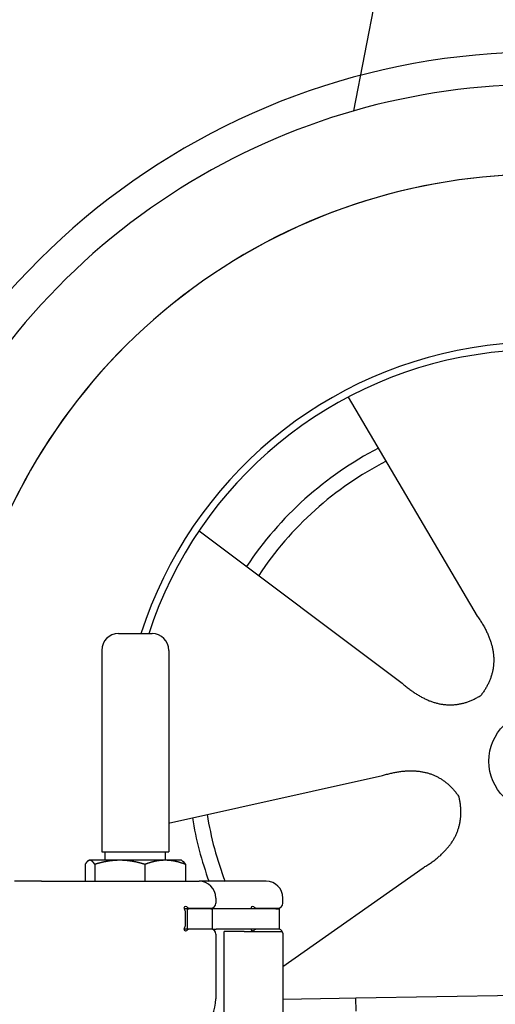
# Model space of a CAD drawing. Extents: x 1073 to 6773, y 6141 to 11466.
# Tile 47 of 53: x 4451 to 4734, y 10129 to 10716. Entities that reach past the tile are written whole.
import ezdxf

# ---------------------------------------------------------------- set-up
doc = ezdxf.new("R2010")
doc.units = 0
doc.layers.get('0').update_dxf_attribs({"linetype": 'CONTINUOUS'})
doc.layers.add('CAR', color=10, linetype='CONTINUOUS')

msp = doc.modelspace()

# ---------------------------------------------------------------- linework, layer by layer
for p, q in [((4509.57, 10349.98), (4529.57, 10349.98)), ((4499.57, 10339.98), (4499.57, 10219.98)), ((4539.57, 10339.98), (4539.57, 10219.98)), ((4492.07, 10214.98), (4491.61, 10214.71)), ((4492.52, 10214.98), (4492.07, 10214.98)), ((4510.35, 10214.98), (4492.52, 10214.98)), ((4499.57, 10219.98), (4539.57, 10219.98)), ((4501.57, 10214.98), (4501.57, 10219.98)), ((4537.39, 10214.98), (4510.35, 10214.98)), ((4547.07, 10214.98), (4537.39, 10214.98)), ((4537.57, 10214.98), (4537.57, 10219.98)), ((4547.07, 10214.98), (4547.53, 10214.71)), ((4489.65, 10212.52), (4489.65, 10202.48)), ((4495.39, 10212.52), (4495.39, 10202.48)), ((4525.31, 10212.52), (4525.31, 10202.48)), ((4549.48, 10212.52), (4549.48, 10202.48)), ((4463.57, 10202.48), (4447.57, 10202.48)), ((4463.57, 10202.48), (4557.57, 10202.48)), ((4597.57, 10202.48), (4557.57, 10202.48)), ((4567.57, 10192.48), (4567.57, 10189.48)), ((4607.57, 10189.48), (4607.57, 10192.48)), ((4550.57, 10185.98), (4548.7, 10185.98)), ((4550.57, 10185.98), (4551.57, 10185.98)), ((4550.57, 10185.98), (4550.57, 10173.98)), ((4564.57, 10185.98), (4551.57, 10185.98)), ((4552.21, 10186.48), (4564.57, 10186.48)), ((4564.57, 10185.98), (4565.57, 10185.98)), ((4567.74, 10185.98), (4565.57, 10185.98)), ((4565.57, 10173.98), (4565.57, 10185.98)), ((4603.4, 10185.98), (4567.74, 10185.98)), ((4592.21, 10186.48), (4604.57, 10186.48)), ((4603.4, 10185.98), (4605.57, 10185.98)), ((4605.57, 10173.98), (4605.57, 10185.98)), ((4549.57, 10176.62), (4549.57, 10183.83)), ((4548.68, 10173.98), (4548.57, 10173.98)), ((4550.57, 10173.98), (4548.68, 10173.98)), ((4551.57, 10173.98), (4550.57, 10173.98)), ((4552.21, 10173.98), (4551.57, 10173.98)), ((4564.57, 10173.98), (4552.21, 10173.98)), ((4565.57, 10173.98), (4564.57, 10173.98)), ((4565.57, 10173.98), (4567.74, 10173.98)), ((4603.4, 10173.98), (4567.74, 10173.98)), ((4605.57, 10173.98), (4603.4, 10173.98)), ((4567.57, 10170.98), (4567.57, 10132.48)), ((4572.57, 10093.9), (4572.57, 10172.48)), ((4584.57, 10172.48), (4572.57, 10172.48)), ((4584.57, 10172.48), (4606.57, 10172.48)), ((4607.57, 10171.48), (4607.57, 10049.54)), ((4651.05, 10133.01), (6015.84, 10156.83)), ((4607.57, 10132.25), (4641.05, 10132.84)), ((4641.05, 10132.84), (4651.05, 10133.01)), ((4651.19, 10125.01), (4651.05, 10133.01))]:
    msp.add_line(p, q)
for points in [[(4492.52, 10215, 0), (4492.49, 10215, 0), (4492.46, 10215, 0), (4492.43, 10215, 0), (4492.4, 10215, 0), (4492.37, 10215, 0), (4492.35, 10215, 0), (4492.32, 10215, 0), (4492.29, 10215, 0), (4492.26, 10215, 0), (4492.23, 10215, 0), (4492.2, 10214.9, 0), (4492.17, 10214.9, 0), (4492.14, 10214.9, 0), (4492.11, 10214.9, 0), (4492.08, 10214.9, 0), (4492.06, 10214.9, 0), (4492.03, 10214.9, 0), (4492, 10214.9, 0), (4491.97, 10214.9, 0), (4491.94, 10214.9, 0), (4491.91, 10214.9, 0), (4491.88, 10214.8, 0), (4491.85, 10214.8, 0), (4491.82, 10214.8, 0), (4491.8, 10214.8, 0), (4491.77, 10214.8, 0), (4491.74, 10214.8, 0), (4491.71, 10214.8, 0), (4491.68, 10214.8, 0), (4491.65, 10214.7, 0), (4491.62, 10214.7, 0), (4491.59, 10214.7, 0), (4491.56, 10214.7, 0), (4491.53, 10214.7, 0), (4491.5, 10214.7, 0), (4491.48, 10214.6, 0), (4491.45, 10214.6, 0), (4491.42, 10214.6, 0), (4491.39, 10214.6, 0), (4491.36, 10214.6, 0), (4491.33, 10214.5, 0), (4491.3, 10214.5, 0), (4491.27, 10214.5, 0), (4491.24, 10214.5, 0), (4491.21, 10214.4, 0), (4491.18, 10214.4, 0), (4491.15, 10214.4, 0), (4491.12, 10214.4, 0), (4491.09, 10214.3, 0), (4491.06, 10214.3, 0), (4491.03, 10214.3, 0), (4491, 10214.3, 0), (4490.97, 10214.2, 0), (4490.94, 10214.2, 0), (4490.91, 10214.2, 0), (4490.88, 10214.1, 0), (4490.85, 10214.1, 0), (4490.82, 10214.1, 0), (4490.79, 10214, 0), (4490.76, 10214, 0), (4490.73, 10214, 0), (4490.7, 10214, 0), (4490.67, 10213.9, 0), (4490.64, 10213.9, 0), (4490.61, 10213.8, 0), (4490.58, 10213.8, 0), (4490.55, 10213.8, 0), (4490.52, 10213.7, 0), (4490.49, 10213.7, 0), (4490.46, 10213.7, 0), (4490.42, 10213.6, 0), (4490.39, 10213.6, 0), (4490.36, 10213.5, 0), (4490.33, 10213.5, 0), (4490.3, 10213.5, 0), (4490.27, 10213.4, 0), (4490.24, 10213.4, 0), (4490.2, 10213.3, 0), (4490.17, 10213.3, 0), (4490.14, 10213.3, 0), (4490.11, 10213.2, 0), (4490.08, 10213.2, 0), (4490.04, 10213.1, 0), (4490.01, 10213.1, 0), (4489.98, 10213, 0), (4489.95, 10213, 0), (4489.91, 10212.9, 0), (4489.88, 10212.9, 0), (4489.85, 10212.8, 0), (4489.82, 10212.8, 0), (4489.78, 10212.7, 0), (4489.75, 10212.7, 0), (4489.72, 10212.6, 0), (4489.68, 10212.6, 0), (4489.65, 10212.5, 0)], [(4495.39, 10212.5, 0), (4495.36, 10212.6, 0), (4495.32, 10212.6, 0), (4495.29, 10212.7, 0), (4495.26, 10212.7, 0), (4495.22, 10212.8, 0), (4495.19, 10212.8, 0), (4495.16, 10212.9, 0), (4495.12, 10212.9, 0), (4495.09, 10213, 0), (4495.06, 10213, 0), (4495.03, 10213.1, 0), (4494.99, 10213.1, 0), (4494.96, 10213.2, 0), (4494.93, 10213.2, 0), (4494.9, 10213.3, 0), (4494.87, 10213.3, 0), (4494.83, 10213.3, 0), (4494.8, 10213.4, 0), (4494.77, 10213.4, 0), (4494.74, 10213.5, 0), (4494.71, 10213.5, 0), (4494.68, 10213.5, 0), (4494.65, 10213.6, 0), (4494.61, 10213.6, 0), (4494.58, 10213.7, 0), (4494.55, 10213.7, 0), (4494.52, 10213.7, 0), (4494.49, 10213.8, 0), (4494.46, 10213.8, 0), (4494.43, 10213.8, 0), (4494.4, 10213.9, 0), (4494.37, 10213.9, 0), (4494.34, 10214, 0), (4494.31, 10214, 0), (4494.28, 10214, 0), (4494.25, 10214, 0), (4494.22, 10214.1, 0), (4494.19, 10214.1, 0), (4494.16, 10214.1, 0), (4494.13, 10214.2, 0), (4494.1, 10214.2, 0), (4494.07, 10214.2, 0), (4494.04, 10214.3, 0), (4494.01, 10214.3, 0), (4493.98, 10214.3, 0), (4493.95, 10214.3, 0), (4493.92, 10214.4, 0), (4493.89, 10214.4, 0), (4493.86, 10214.4, 0), (4493.83, 10214.4, 0), (4493.8, 10214.5, 0), (4493.77, 10214.5, 0), (4493.74, 10214.5, 0), (4493.71, 10214.5, 0), (4493.68, 10214.6, 0), (4493.65, 10214.6, 0), (4493.62, 10214.6, 0), (4493.59, 10214.6, 0), (4493.56, 10214.6, 0), (4493.53, 10214.7, 0), (4493.51, 10214.7, 0), (4493.48, 10214.7, 0), (4493.45, 10214.7, 0), (4493.42, 10214.7, 0), (4493.39, 10214.7, 0), (4493.36, 10214.8, 0), (4493.33, 10214.8, 0), (4493.3, 10214.8, 0), (4493.27, 10214.8, 0), (4493.24, 10214.8, 0), (4493.21, 10214.8, 0), (4493.19, 10214.8, 0), (4493.16, 10214.8, 0), (4493.13, 10214.9, 0), (4493.1, 10214.9, 0), (4493.07, 10214.9, 0), (4493.04, 10214.9, 0), (4493.01, 10214.9, 0), (4492.98, 10214.9, 0), (4492.95, 10214.9, 0), (4492.93, 10214.9, 0), (4492.9, 10214.9, 0), (4492.87, 10214.9, 0), (4492.84, 10214.9, 0), (4492.81, 10215, 0), (4492.78, 10215, 0), (4492.75, 10215, 0), (4492.72, 10215, 0), (4492.69, 10215, 0), (4492.66, 10215, 0), (4492.64, 10215, 0), (4492.61, 10215, 0), (4492.58, 10215, 0), (4492.55, 10215, 0), (4492.52, 10215, 0)], [(4510.35, 10215, 0), (4510.2, 10215, 0), (4510.04, 10215, 0), (4509.89, 10215, 0), (4509.74, 10215, 0), (4509.59, 10215, 0), (4509.44, 10215, 0), (4509.29, 10215, 0), (4509.14, 10215, 0), (4508.99, 10215, 0), (4508.84, 10215, 0), (4508.68, 10214.9, 0), (4508.53, 10214.9, 0), (4508.38, 10214.9, 0), (4508.23, 10214.9, 0), (4508.08, 10214.9, 0), (4507.93, 10214.9, 0), (4507.78, 10214.9, 0), (4507.63, 10214.9, 0), (4507.48, 10214.9, 0), (4507.33, 10214.9, 0), (4507.18, 10214.9, 0), (4507.03, 10214.8, 0), (4506.87, 10214.8, 0), (4506.72, 10214.8, 0), (4506.57, 10214.8, 0), (4506.42, 10214.8, 0), (4506.27, 10214.8, 0), (4506.12, 10214.8, 0), (4505.97, 10214.8, 0), (4505.82, 10214.7, 0), (4505.66, 10214.7, 0), (4505.51, 10214.7, 0), (4505.36, 10214.7, 0), (4505.21, 10214.7, 0), (4505.06, 10214.7, 0), (4504.91, 10214.6, 0), (4504.75, 10214.6, 0), (4504.6, 10214.6, 0), (4504.45, 10214.6, 0), (4504.29, 10214.6, 0), (4504.14, 10214.5, 0), (4503.99, 10214.5, 0), (4503.84, 10214.5, 0), (4503.68, 10214.5, 0), (4503.53, 10214.4, 0), (4503.37, 10214.4, 0), (4503.22, 10214.4, 0), (4503.06, 10214.4, 0), (4502.91, 10214.3, 0), (4502.75, 10214.3, 0), (4502.6, 10214.3, 0), (4502.44, 10214.3, 0), (4502.29, 10214.2, 0), (4502.13, 10214.2, 0), (4501.98, 10214.2, 0), (4501.82, 10214.1, 0), (4501.66, 10214.1, 0), (4501.5, 10214.1, 0), (4501.35, 10214, 0), (4501.19, 10214, 0), (4501.03, 10214, 0), (4500.87, 10214, 0), (4500.71, 10213.9, 0), (4500.55, 10213.9, 0), (4500.39, 10213.8, 0), (4500.23, 10213.8, 0), (4500.07, 10213.8, 0), (4499.91, 10213.7, 0), (4499.75, 10213.7, 0), (4499.59, 10213.7, 0), (4499.43, 10213.6, 0), (4499.27, 10213.6, 0), (4499.1, 10213.5, 0), (4498.94, 10213.5, 0), (4498.78, 10213.5, 0), (4498.61, 10213.4, 0), (4498.45, 10213.4, 0), (4498.28, 10213.3, 0), (4498.12, 10213.3, 0), (4497.95, 10213.3, 0), (4497.78, 10213.2, 0), (4497.62, 10213.2, 0), (4497.45, 10213.1, 0), (4497.28, 10213.1, 0), (4497.11, 10213, 0), (4496.94, 10213, 0), (4496.77, 10212.9, 0), (4496.6, 10212.9, 0), (4496.43, 10212.8, 0), (4496.26, 10212.8, 0), (4496.08, 10212.7, 0), (4495.91, 10212.7, 0), (4495.74, 10212.6, 0), (4495.56, 10212.6, 0), (4495.39, 10212.5, 0)], [(4525.31, 10212.5, 0), (4525.13, 10212.6, 0), (4524.96, 10212.6, 0), (4524.78, 10212.7, 0), (4524.61, 10212.7, 0), (4524.44, 10212.8, 0), (4524.27, 10212.8, 0), (4524.1, 10212.9, 0), (4523.92, 10212.9, 0), (4523.75, 10213, 0), (4523.59, 10213, 0), (4523.42, 10213.1, 0), (4523.25, 10213.1, 0), (4523.08, 10213.2, 0), (4522.91, 10213.2, 0), (4522.75, 10213.3, 0), (4522.58, 10213.3, 0), (4522.41, 10213.3, 0), (4522.25, 10213.4, 0), (4522.08, 10213.4, 0), (4521.92, 10213.5, 0), (4521.76, 10213.5, 0), (4521.59, 10213.5, 0), (4521.43, 10213.6, 0), (4521.27, 10213.6, 0), (4521.11, 10213.7, 0), (4520.94, 10213.7, 0), (4520.78, 10213.7, 0), (4520.62, 10213.8, 0), (4520.46, 10213.8, 0), (4520.3, 10213.8, 0), (4520.14, 10213.9, 0), (4519.98, 10213.9, 0), (4519.82, 10214, 0), (4519.66, 10214, 0), (4519.51, 10214, 0), (4519.35, 10214, 0), (4519.19, 10214.1, 0), (4519.03, 10214.1, 0), (4518.88, 10214.1, 0), (4518.72, 10214.2, 0), (4518.56, 10214.2, 0), (4518.41, 10214.2, 0), (4518.25, 10214.3, 0), (4518.1, 10214.3, 0), (4517.94, 10214.3, 0), (4517.79, 10214.3, 0), (4517.63, 10214.4, 0), (4517.48, 10214.4, 0), (4517.32, 10214.4, 0), (4517.17, 10214.4, 0), (4517.01, 10214.5, 0), (4516.86, 10214.5, 0), (4516.71, 10214.5, 0), (4516.55, 10214.5, 0), (4516.4, 10214.6, 0), (4516.25, 10214.6, 0), (4516.1, 10214.6, 0), (4515.94, 10214.6, 0), (4515.79, 10214.6, 0), (4515.64, 10214.7, 0), (4515.49, 10214.7, 0), (4515.33, 10214.7, 0), (4515.18, 10214.7, 0), (4515.03, 10214.7, 0), (4514.88, 10214.7, 0), (4514.73, 10214.8, 0), (4514.58, 10214.8, 0), (4514.42, 10214.8, 0), (4514.27, 10214.8, 0), (4514.12, 10214.8, 0), (4513.97, 10214.8, 0), (4513.82, 10214.8, 0), (4513.67, 10214.8, 0), (4513.52, 10214.9, 0), (4513.37, 10214.9, 0), (4513.22, 10214.9, 0), (4513.07, 10214.9, 0), (4512.92, 10214.9, 0), (4512.76, 10214.9, 0), (4512.61, 10214.9, 0), (4512.46, 10214.9, 0), (4512.31, 10214.9, 0), (4512.16, 10214.9, 0), (4512.01, 10214.9, 0), (4511.86, 10215, 0), (4511.71, 10215, 0), (4511.56, 10215, 0), (4511.41, 10215, 0), (4511.26, 10215, 0), (4511.1, 10215, 0), (4510.95, 10215, 0), (4510.8, 10215, 0), (4510.65, 10215, 0), (4510.5, 10215, 0), (4510.35, 10215, 0)], [(4537.39, 10215, 0), (4537.27, 10215, 0), (4537.15, 10215, 0), (4537.03, 10215, 0), (4536.91, 10215, 0), (4536.78, 10215, 0), (4536.66, 10215, 0), (4536.54, 10215, 0), (4536.42, 10215, 0), (4536.29, 10215, 0), (4536.17, 10215, 0), (4536.05, 10214.9, 0), (4535.93, 10214.9, 0), (4535.81, 10214.9, 0), (4535.69, 10214.9, 0), (4535.56, 10214.9, 0), (4535.44, 10214.9, 0), (4535.32, 10214.9, 0), (4535.2, 10214.9, 0), (4535.08, 10214.9, 0), (4534.95, 10214.9, 0), (4534.83, 10214.9, 0), (4534.71, 10214.8, 0), (4534.59, 10214.8, 0), (4534.47, 10214.8, 0), (4534.34, 10214.8, 0), (4534.22, 10214.8, 0), (4534.1, 10214.8, 0), (4533.98, 10214.8, 0), (4533.86, 10214.8, 0), (4533.73, 10214.7, 0), (4533.61, 10214.7, 0), (4533.49, 10214.7, 0), (4533.37, 10214.7, 0), (4533.24, 10214.7, 0), (4533.12, 10214.7, 0), (4533, 10214.6, 0), (4532.87, 10214.6, 0), (4532.75, 10214.6, 0), (4532.63, 10214.6, 0), (4532.5, 10214.6, 0), (4532.38, 10214.5, 0), (4532.26, 10214.5, 0), (4532.13, 10214.5, 0), (4532.01, 10214.5, 0), (4531.88, 10214.4, 0), (4531.76, 10214.4, 0), (4531.63, 10214.4, 0), (4531.51, 10214.4, 0), (4531.38, 10214.3, 0), (4531.26, 10214.3, 0), (4531.13, 10214.3, 0), (4531.01, 10214.3, 0), (4530.88, 10214.2, 0), (4530.76, 10214.2, 0), (4530.63, 10214.2, 0), (4530.5, 10214.1, 0), (4530.38, 10214.1, 0), (4530.25, 10214.1, 0), (4530.12, 10214, 0), (4529.99, 10214, 0), (4529.87, 10214, 0), (4529.74, 10214, 0), (4529.61, 10213.9, 0), (4529.48, 10213.9, 0), (4529.35, 10213.8, 0), (4529.22, 10213.8, 0), (4529.09, 10213.8, 0), (4528.96, 10213.7, 0), (4528.83, 10213.7, 0), (4528.7, 10213.7, 0), (4528.57, 10213.6, 0), (4528.44, 10213.6, 0), (4528.31, 10213.5, 0), (4528.18, 10213.5, 0), (4528.04, 10213.5, 0), (4527.91, 10213.4, 0), (4527.78, 10213.4, 0), (4527.64, 10213.3, 0), (4527.51, 10213.3, 0), (4527.37, 10213.3, 0), (4527.24, 10213.2, 0), (4527.1, 10213.2, 0), (4526.97, 10213.1, 0), (4526.83, 10213.1, 0), (4526.7, 10213, 0), (4526.56, 10213, 0), (4526.42, 10212.9, 0), (4526.28, 10212.9, 0), (4526.15, 10212.8, 0), (4526.01, 10212.8, 0), (4525.87, 10212.7, 0), (4525.73, 10212.7, 0), (4525.59, 10212.6, 0), (4525.45, 10212.6, 0), (4525.31, 10212.5, 0)], [(4549.48, 10212.5, 0), (4549.34, 10212.6, 0), (4549.2, 10212.6, 0), (4549.06, 10212.7, 0), (4548.92, 10212.7, 0), (4548.78, 10212.8, 0), (4548.64, 10212.8, 0), (4548.5, 10212.9, 0), (4548.37, 10212.9, 0), (4548.23, 10213, 0), (4548.09, 10213, 0), (4547.96, 10213.1, 0), (4547.82, 10213.1, 0), (4547.68, 10213.2, 0), (4547.55, 10213.2, 0), (4547.41, 10213.3, 0), (4547.28, 10213.3, 0), (4547.15, 10213.3, 0), (4547.01, 10213.4, 0), (4546.88, 10213.4, 0), (4546.75, 10213.5, 0), (4546.61, 10213.5, 0), (4546.48, 10213.5, 0), (4546.35, 10213.6, 0), (4546.22, 10213.6, 0), (4546.09, 10213.7, 0), (4545.96, 10213.7, 0), (4545.83, 10213.7, 0), (4545.7, 10213.8, 0), (4545.57, 10213.8, 0), (4545.44, 10213.8, 0), (4545.31, 10213.9, 0), (4545.18, 10213.9, 0), (4545.05, 10214, 0), (4544.92, 10214, 0), (4544.8, 10214, 0), (4544.67, 10214, 0), (4544.54, 10214.1, 0), (4544.41, 10214.1, 0), (4544.29, 10214.1, 0), (4544.16, 10214.2, 0), (4544.03, 10214.2, 0), (4543.91, 10214.2, 0), (4543.78, 10214.3, 0), (4543.66, 10214.3, 0), (4543.53, 10214.3, 0), (4543.41, 10214.3, 0), (4543.28, 10214.4, 0), (4543.16, 10214.4, 0), (4543.03, 10214.4, 0), (4542.91, 10214.4, 0), (4542.78, 10214.5, 0), (4542.66, 10214.5, 0), (4542.53, 10214.5, 0), (4542.41, 10214.5, 0), (4542.29, 10214.6, 0), (4542.16, 10214.6, 0), (4542.04, 10214.6, 0), (4541.92, 10214.6, 0), (4541.79, 10214.6, 0), (4541.67, 10214.7, 0), (4541.55, 10214.7, 0), (4541.42, 10214.7, 0), (4541.3, 10214.7, 0), (4541.18, 10214.7, 0), (4541.06, 10214.7, 0), (4540.93, 10214.8, 0), (4540.81, 10214.8, 0), (4540.69, 10214.8, 0), (4540.57, 10214.8, 0), (4540.45, 10214.8, 0), (4540.32, 10214.8, 0), (4540.2, 10214.8, 0), (4540.08, 10214.8, 0), (4539.96, 10214.9, 0), (4539.84, 10214.9, 0), (4539.71, 10214.9, 0), (4539.59, 10214.9, 0), (4539.47, 10214.9, 0), (4539.35, 10214.9, 0), (4539.23, 10214.9, 0), (4539.1, 10214.9, 0), (4538.98, 10214.9, 0), (4538.86, 10214.9, 0), (4538.74, 10214.9, 0), (4538.62, 10215, 0), (4538.49, 10215, 0), (4538.37, 10215, 0), (4538.25, 10215, 0), (4538.13, 10215, 0), (4538.01, 10215, 0), (4537.88, 10215, 0), (4537.76, 10215, 0), (4537.64, 10215, 0), (4537.52, 10215, 0), (4537.39, 10215, 0)], [(4547.53, 10214.7, 0), (4547.55, 10214.7, 0), (4547.57, 10214.7, 0), (4547.59, 10214.7, 0), (4547.61, 10214.7, 0), (4547.62, 10214.7, 0), (4547.64, 10214.6, 0), (4547.66, 10214.6, 0), (4547.68, 10214.6, 0), (4547.7, 10214.6, 0), (4547.72, 10214.6, 0), (4547.74, 10214.6, 0), (4547.76, 10214.6, 0), (4547.78, 10214.5, 0), (4547.8, 10214.5, 0), (4547.82, 10214.5, 0), (4547.84, 10214.5, 0), (4547.86, 10214.5, 0), (4547.88, 10214.5, 0), (4547.9, 10214.5, 0), (4547.92, 10214.4, 0), (4547.94, 10214.4, 0), (4547.96, 10214.4, 0), (4547.98, 10214.4, 0), (4548, 10214.4, 0), (4548.02, 10214.4, 0), (4548.04, 10214.3, 0), (4548.06, 10214.3, 0), (4548.08, 10214.3, 0), (4548.1, 10214.3, 0), (4548.12, 10214.3, 0), (4548.14, 10214.3, 0), (4548.16, 10214.2, 0), (4548.18, 10214.2, 0), (4548.2, 10214.2, 0), (4548.22, 10214.2, 0), (4548.24, 10214.2, 0), (4548.26, 10214.1, 0), (4548.28, 10214.1, 0), (4548.3, 10214.1, 0), (4548.32, 10214.1, 0), (4548.34, 10214.1, 0), (4548.36, 10214, 0), (4548.38, 10214, 0), (4548.4, 10214, 0), (4548.42, 10214, 0), (4548.44, 10213.9, 0), (4548.46, 10213.9, 0), (4548.48, 10213.9, 0), (4548.5, 10213.9, 0), (4548.52, 10213.9, 0), (4548.54, 10213.8, 0), (4548.56, 10213.8, 0), (4548.58, 10213.8, 0), (4548.6, 10213.8, 0), (4548.62, 10213.7, 0), (4548.64, 10213.7, 0), (4548.67, 10213.7, 0), (4548.69, 10213.7, 0), (4548.71, 10213.6, 0), (4548.73, 10213.6, 0), (4548.75, 10213.6, 0), (4548.77, 10213.6, 0), (4548.79, 10213.5, 0), (4548.81, 10213.5, 0), (4548.83, 10213.5, 0), (4548.85, 10213.4, 0), (4548.87, 10213.4, 0), (4548.9, 10213.4, 0), (4548.92, 10213.4, 0), (4548.94, 10213.3, 0), (4548.96, 10213.3, 0), (4548.98, 10213.3, 0), (4549, 10213.2, 0), (4549.02, 10213.2, 0), (4549.04, 10213.2, 0), (4549.07, 10213.2, 0), (4549.09, 10213.1, 0), (4549.11, 10213.1, 0), (4549.13, 10213.1, 0), (4549.15, 10213, 0), (4549.17, 10213, 0), (4549.2, 10213, 0), (4549.22, 10212.9, 0), (4549.24, 10212.9, 0), (4549.26, 10212.9, 0), (4549.28, 10212.8, 0), (4549.31, 10212.8, 0), (4549.33, 10212.8, 0), (4549.35, 10212.7, 0), (4549.37, 10212.7, 0), (4549.39, 10212.7, 0), (4549.42, 10212.6, 0), (4549.44, 10212.6, 0), (4549.46, 10212.6, 0), (4549.48, 10212.5, 0)]]:
    msp.add_polyline3d(points)
for centre, radius, start, end in [((4509.57, 10339.98), 10, 90, 180), ((4529.57, 10339.98), 10, 0, 90), ((4557.57, 10192.48), 10, 0, 90), ((4597.57, 10192.48), 10, 0, 90), ((4549.57, 10186.48), 1, 48.59038, 221.40962), ((4546.57, 10183.83), 3, 0, 41.40962), ((4552.21, 10189.48), 3, 228.59038, 270), ((4564.57, 10189.48), 3, 270, 0), ((4589.57, 10186.48), 1, 48.59038, 210), ((4592.21, 10189.48), 3, 228.59038, 270), ((4604.57, 10189.48), 3, 270, 0), ((4549.57, 10173.98), 1, 138.59038, 311.40962), ((4546.57, 10176.62), 3, 318.59038, 0), ((4552.21, 10170.98), 3, 90, 131.40962), ((4564.57, 10170.98), 3, 0, 90), ((4589.57, 10173.98), 1, 180, 311.40962), ((4592.21, 10170.98), 3, 90, 131.40962), ((4604.57, 10170.98), 3, 22.00087, 90), ((4606.57, 10171.48), 1, 0, 90), ((4542.57, 10132.48), 25, 270, 0)]:
    msp.add_arc(centre, radius, start, end)
at = {"layer": 'CAR'}
for p, q in [((4703.18, 10936.4), (4649.6, 10661.2)), ((4646.52, 10490.83), (4723.45, 10360.41)), ((4557.59, 10411.24), (4678.72, 10320.38)), ((4539.46, 10237.08), (4666.87, 10265.41)), ((4607.46, 10151.66), (4691.12, 10210.51))]:
    msp.add_line(p, q, dxfattribs=at)
for points in [[(4723.45, 10360.4, 0), (4723.83, 10359.9, 0), (4724.21, 10359.3, 0), (4724.58, 10358.8, 0), (4724.94, 10358.2, 0), (4725.3, 10357.7, 0), (4725.64, 10357.1, 0), (4725.98, 10356.6, 0), (4726.31, 10356.1, 0), (4726.64, 10355.5, 0), (4726.95, 10355, 0), (4727.26, 10354.4, 0), (4727.56, 10353.9, 0), (4727.85, 10353.4, 0), (4728.14, 10352.8, 0), (4728.42, 10352.3, 0), (4728.69, 10351.8, 0), (4728.95, 10351.2, 0), (4729.2, 10350.7, 0), (4729.45, 10350.2, 0), (4729.69, 10349.6, 0), (4729.92, 10349.1, 0), (4730.14, 10348.6, 0), (4730.36, 10348.1, 0), (4730.56, 10347.5, 0), (4730.76, 10347, 0), (4730.96, 10346.5, 0), (4731.14, 10346, 0), (4731.32, 10345.5, 0), (4731.49, 10344.9, 0), (4731.65, 10344.4, 0), (4731.8, 10343.9, 0), (4731.95, 10343.4, 0), (4732.09, 10342.9, 0), (4732.22, 10342.4, 0), (4732.34, 10341.8, 0), (4732.45, 10341.3, 0), (4732.56, 10340.8, 0), (4732.66, 10340.3, 0), (4732.75, 10339.8, 0), (4732.84, 10339.3, 0), (4732.91, 10338.8, 0), (4732.98, 10338.3, 0), (4733.04, 10337.8, 0), (4733.09, 10337.3, 0), (4733.14, 10336.8, 0), (4733.18, 10336.3, 0), (4733.21, 10335.8, 0), (4733.23, 10335.3, 0), (4733.24, 10334.8, 0), (4733.25, 10334.3, 0), (4733.25, 10333.8, 0), (4733.24, 10333.3, 0), (4733.22, 10332.8, 0), (4733.2, 10332.3, 0), (4733.17, 10331.8, 0), (4733.13, 10331.3, 0), (4733.08, 10330.8, 0), (4733.02, 10330.4, 0), (4732.96, 10329.9, 0), (4732.89, 10329.4, 0), (4732.81, 10328.9, 0), (4732.73, 10328.4, 0), (4732.63, 10327.9, 0), (4732.53, 10327.5, 0), (4732.42, 10327, 0), (4732.3, 10326.5, 0), (4732.18, 10326, 0), (4732.05, 10325.5, 0), (4731.91, 10325.1, 0), (4731.76, 10324.6, 0), (4731.6, 10324.1, 0), (4731.44, 10323.6, 0), (4731.27, 10323.2, 0), (4731.09, 10322.7, 0), (4730.9, 10322.2, 0), (4730.71, 10321.8, 0), (4730.51, 10321.3, 0), (4730.3, 10320.8, 0), (4730.08, 10320.4, 0), (4729.85, 10319.9, 0), (4729.62, 10319.4, 0), (4729.38, 10319, 0), (4729.13, 10318.5, 0), (4728.88, 10318.1, 0), (4728.61, 10317.6, 0), (4728.34, 10317.1, 0), (4728.06, 10316.7, 0), (4727.77, 10316.2, 0), (4727.48, 10315.8, 0), (4727.18, 10315.3, 0), (4726.86, 10314.9, 0), (4726.55, 10314.4, 0), (4726.22, 10314, 0), (4725.89, 10313.5, 0), (4725.55, 10313.1, 0)], [(4678.72, 10320.4, 0), (4679.23, 10319.9, 0), (4679.73, 10319.5, 0), (4680.23, 10319.1, 0), (4680.73, 10318.7, 0), (4681.23, 10318.2, 0), (4681.73, 10317.8, 0), (4682.24, 10317.4, 0), (4682.74, 10317, 0), (4683.24, 10316.7, 0), (4683.74, 10316.3, 0), (4684.24, 10315.9, 0), (4684.74, 10315.6, 0), (4685.24, 10315.2, 0), (4685.74, 10314.9, 0), (4686.24, 10314.5, 0), (4686.74, 10314.2, 0), (4687.24, 10313.9, 0), (4687.74, 10313.6, 0), (4688.23, 10313.3, 0), (4688.73, 10313, 0), (4689.23, 10312.7, 0), (4689.73, 10312.4, 0), (4690.23, 10312.1, 0), (4690.73, 10311.9, 0), (4691.22, 10311.6, 0), (4691.72, 10311.4, 0), (4692.22, 10311.1, 0), (4692.71, 10310.9, 0), (4693.21, 10310.7, 0), (4693.71, 10310.5, 0), (4694.2, 10310.3, 0), (4694.7, 10310, 0), (4695.2, 10309.9, 0), (4695.69, 10309.7, 0), (4696.19, 10309.5, 0), (4696.68, 10309.3, 0), (4697.18, 10309.2, 0), (4697.67, 10309, 0), (4698.17, 10308.9, 0), (4698.66, 10308.7, 0), (4699.16, 10308.6, 0), (4699.65, 10308.5, 0), (4700.14, 10308.3, 0), (4700.64, 10308.2, 0), (4701.13, 10308.1, 0), (4701.62, 10308, 0), (4702.12, 10308, 0), (4702.61, 10307.9, 0), (4703.1, 10307.8, 0), (4703.6, 10307.8, 0), (4704.09, 10307.7, 0), (4704.58, 10307.7, 0), (4705.07, 10307.6, 0), (4705.56, 10307.6, 0), (4706.05, 10307.6, 0), (4706.55, 10307.5, 0), (4707.04, 10307.5, 0), (4707.53, 10307.5, 0), (4708.02, 10307.5, 0), (4708.51, 10307.6, 0), (4709, 10307.6, 0), (4709.49, 10307.6, 0), (4709.98, 10307.7, 0), (4710.47, 10307.7, 0), (4710.96, 10307.8, 0), (4711.45, 10307.8, 0), (4711.94, 10307.9, 0), (4712.43, 10308, 0), (4712.91, 10308.1, 0), (4713.4, 10308.2, 0), (4713.89, 10308.3, 0), (4714.38, 10308.4, 0), (4714.87, 10308.5, 0), (4715.35, 10308.6, 0), (4715.84, 10308.8, 0), (4716.33, 10308.9, 0), (4716.82, 10309, 0), (4717.3, 10309.2, 0), (4717.79, 10309.4, 0), (4718.28, 10309.5, 0), (4718.76, 10309.7, 0), (4719.25, 10309.9, 0), (4719.73, 10310.1, 0), (4720.22, 10310.3, 0), (4720.7, 10310.5, 0), (4721.19, 10310.7, 0), (4721.67, 10311, 0), (4722.16, 10311.2, 0), (4722.64, 10311.4, 0), (4723.13, 10311.7, 0), (4723.61, 10312, 0), (4724.1, 10312.2, 0), (4724.58, 10312.5, 0), (4725.06, 10312.8, 0), (4725.55, 10313.1, 0)], [(4666.87, 10265.4, 0), (4667.51, 10265.6, 0), (4668.15, 10265.8, 0), (4668.78, 10266, 0), (4669.41, 10266.2, 0), (4670.04, 10266.3, 0), (4670.66, 10266.5, 0), (4671.28, 10266.6, 0), (4671.9, 10266.8, 0), (4672.51, 10266.9, 0), (4673.12, 10267.1, 0), (4673.73, 10267.2, 0), (4674.33, 10267.3, 0), (4674.93, 10267.4, 0), (4675.53, 10267.5, 0), (4676.12, 10267.6, 0), (4676.71, 10267.7, 0), (4677.3, 10267.8, 0), (4677.88, 10267.9, 0), (4678.46, 10268, 0), (4679.04, 10268, 0), (4679.61, 10268.1, 0), (4680.18, 10268.1, 0), (4680.74, 10268.2, 0), (4681.31, 10268.2, 0), (4681.87, 10268.2, 0), (4682.42, 10268.3, 0), (4682.97, 10268.3, 0), (4683.52, 10268.3, 0), (4684.07, 10268.3, 0), (4684.61, 10268.3, 0), (4685.15, 10268.3, 0), (4685.68, 10268.2, 0), (4686.22, 10268.2, 0), (4686.74, 10268.2, 0), (4687.27, 10268.1, 0), (4687.79, 10268.1, 0), (4688.31, 10268, 0), (4688.82, 10268, 0), (4689.33, 10267.9, 0), (4689.84, 10267.8, 0), (4690.35, 10267.7, 0), (4690.85, 10267.6, 0), (4691.35, 10267.5, 0), (4691.84, 10267.4, 0), (4692.33, 10267.3, 0), (4692.82, 10267.2, 0), (4693.3, 10267.1, 0), (4693.78, 10267, 0), (4694.26, 10266.8, 0), (4694.74, 10266.7, 0), (4695.21, 10266.5, 0), (4695.67, 10266.4, 0), (4696.14, 10266.2, 0), (4696.6, 10266, 0), (4697.05, 10265.8, 0), (4697.51, 10265.6, 0), (4697.96, 10265.4, 0), (4698.41, 10265.2, 0), (4698.85, 10265, 0), (4699.29, 10264.8, 0), (4699.73, 10264.6, 0), (4700.16, 10264.4, 0), (4700.59, 10264.1, 0), (4701.01, 10263.9, 0), (4701.44, 10263.6, 0), (4701.86, 10263.4, 0), (4702.27, 10263.1, 0), (4702.69, 10262.8, 0), (4703.1, 10262.5, 0), (4703.5, 10262.3, 0), (4703.9, 10262, 0), (4704.3, 10261.7, 0), (4704.7, 10261.3, 0), (4705.09, 10261, 0), (4705.48, 10260.7, 0), (4705.87, 10260.4, 0), (4706.25, 10260, 0), (4706.63, 10259.7, 0), (4707, 10259.3, 0), (4707.37, 10259, 0), (4707.74, 10258.6, 0), (4708.11, 10258.3, 0), (4708.47, 10257.9, 0), (4708.83, 10257.5, 0), (4709.18, 10257.1, 0), (4709.53, 10256.7, 0), (4709.88, 10256.3, 0), (4710.23, 10255.9, 0), (4710.57, 10255.5, 0), (4710.91, 10255, 0), (4711.24, 10254.6, 0), (4711.57, 10254.1, 0), (4711.9, 10253.7, 0), (4712.23, 10253.2, 0), (4712.55, 10252.8, 0)], [(4691.12, 10210.5, 0), (4691.7, 10210.8, 0), (4692.27, 10211.2, 0), (4692.83, 10211.5, 0), (4693.38, 10211.9, 0), (4693.93, 10212.2, 0), (4694.47, 10212.6, 0), (4695, 10212.9, 0), (4695.53, 10213.3, 0), (4696.05, 10213.7, 0), (4696.56, 10214, 0), (4697.06, 10214.4, 0), (4697.55, 10214.7, 0), (4698.04, 10215.1, 0), (4698.52, 10215.5, 0), (4698.99, 10215.9, 0), (4699.46, 10216.2, 0), (4699.92, 10216.6, 0), (4700.37, 10217, 0), (4700.81, 10217.4, 0), (4701.24, 10217.7, 0), (4701.67, 10218.1, 0), (4702.09, 10218.5, 0), (4702.5, 10218.9, 0), (4702.91, 10219.3, 0), (4703.31, 10219.7, 0), (4703.7, 10220.1, 0), (4704.08, 10220.5, 0), (4704.45, 10220.9, 0), (4704.82, 10221.3, 0), (4705.18, 10221.7, 0), (4705.54, 10222.1, 0), (4705.88, 10222.5, 0), (4706.22, 10222.9, 0), (4706.55, 10223.3, 0), (4706.87, 10223.8, 0), (4707.19, 10224.2, 0), (4707.49, 10224.6, 0), (4707.79, 10225, 0), (4708.09, 10225.4, 0), (4708.37, 10225.9, 0), (4708.65, 10226.3, 0), (4708.92, 10226.7, 0), (4709.18, 10227.2, 0), (4709.44, 10227.6, 0), (4709.69, 10228, 0), (4709.93, 10228.5, 0), (4710.16, 10228.9, 0), (4710.39, 10229.4, 0), (4710.61, 10229.8, 0), (4710.82, 10230.3, 0), (4711.02, 10230.7, 0), (4711.21, 10231.2, 0), (4711.4, 10231.6, 0), (4711.58, 10232.1, 0), (4711.76, 10232.5, 0), (4711.92, 10233, 0), (4712.08, 10233.5, 0), (4712.23, 10233.9, 0), (4712.37, 10234.4, 0), (4712.51, 10234.9, 0), (4712.64, 10235.4, 0), (4712.76, 10235.8, 0), (4712.87, 10236.3, 0), (4712.98, 10236.8, 0), (4713.08, 10237.3, 0), (4713.17, 10237.8, 0), (4713.25, 10238.2, 0), (4713.33, 10238.7, 0), (4713.39, 10239.2, 0), (4713.46, 10239.7, 0), (4713.51, 10240.2, 0), (4713.55, 10240.7, 0), (4713.59, 10241.2, 0), (4713.62, 10241.7, 0), (4713.65, 10242.2, 0), (4713.66, 10242.7, 0), (4713.67, 10243.2, 0), (4713.67, 10243.7, 0), (4713.67, 10244.3, 0), (4713.65, 10244.8, 0), (4713.63, 10245.3, 0), (4713.6, 10245.8, 0), (4713.57, 10246.3, 0), (4713.52, 10246.9, 0), (4713.47, 10247.4, 0), (4713.41, 10247.9, 0), (4713.35, 10248.4, 0), (4713.27, 10249, 0), (4713.19, 10249.5, 0), (4713.1, 10250.1, 0), (4713.01, 10250.6, 0), (4712.9, 10251.1, 0), (4712.79, 10251.7, 0), (4712.67, 10252.2, 0), (4712.55, 10252.8, 0)]]:
    msp.add_polyline3d(points, dxfattribs=at)
msp.add_circle((4760.53, 10273.97), 30.15, dxfattribs=at)
for centre, radius, start, end in [((4760.96, 10273.46), 422.7, 4.65041, 165.21264), ((4760.96, 10273.46), 403.41, 0.03154, 193.93116), ((4760.96, 10273.46), 350, 337.64956, 204.31242), ((4760.96, 10273.46), 350, 337.68758, 204.31242), ((4760.96, 10273.46), 250, 327.29649, 162.22918), ((4760.53, 10273.97), 245, 326.36505, 161.98037), ((4760.53, 10273.97), 209.64, 117.262, 146.39945), ((4760.53, 10273.97), 200.65, 117.11518, 146.54628), ((4760.53, 10273.97), 209.64, 189.262, 200.00294), ((4760.53, 10273.97), 200.65, 189.11518, 200.94026)]:
    msp.add_arc(centre, radius, start, end, dxfattribs=at)

doc.saveas('drawing.dxf')
